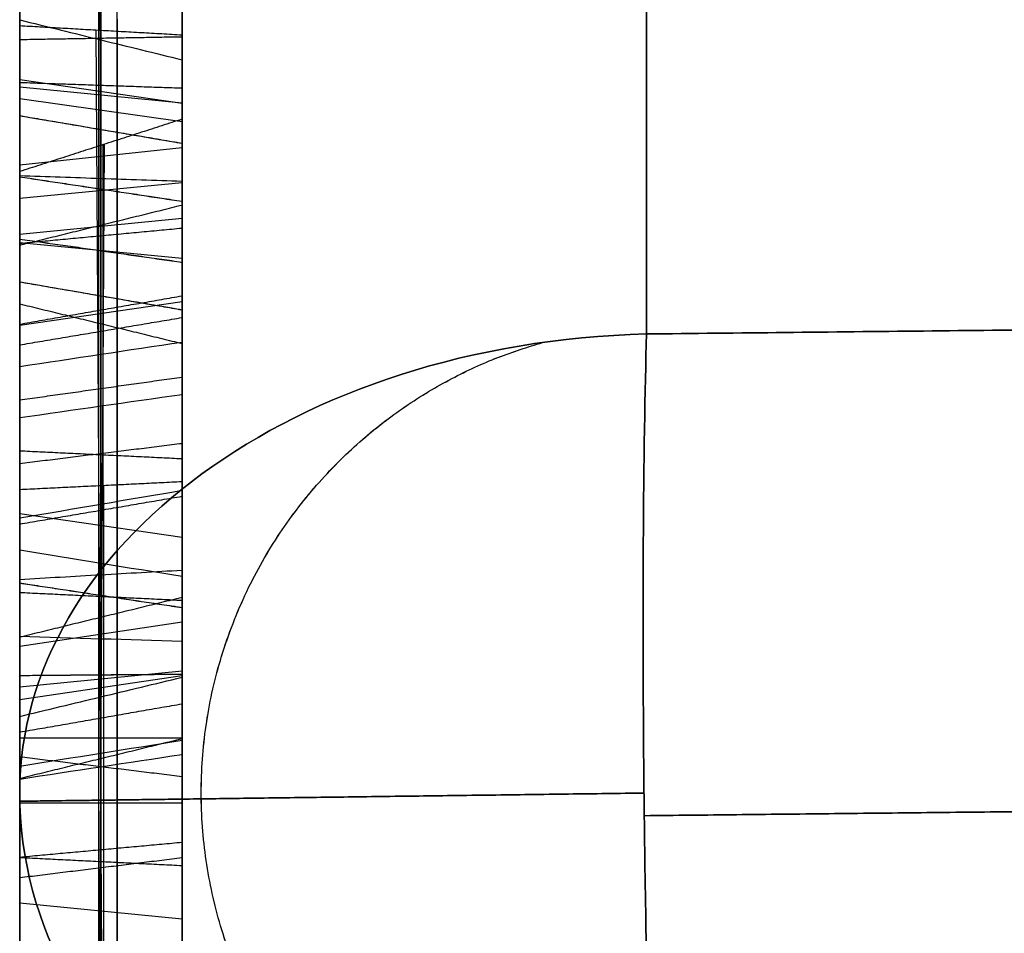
# Model space of a CAD drawing. Header units: millimetres. Extents: x 0 to 284, y -110 to 65.
# Tile 19 of 227: x 73 to 74.52, y -42.75 to -41.34. Entities that reach past the tile are written whole.
import ezdxf

# ---------------------------------------------------------------- set-up
doc = ezdxf.new("R2010")
doc.units = ezdxf.units.MM
doc.layers.add('Layer 01', color=7, linetype='Continuous', true_color=0x000000)

# ---------------------------------------------------------------- blocks, each defined once
blk = doc.blocks.new('Block 01')
at = {"layer": 'Layer 01'}
for p, q in [((73, -45.7653, -20.4453), (73, -39.4283, -20.4453)), ((73, -44.9017, 20.4453), (73, -39.4283, 20.4453)), ((73.1218, -41.4433, -28.2707), (73.1218, -40.1838, -29.9361)), ((73.1221, -43.0302, 28.9442), (73.1221, -40.3714, 27.1844)), ((73.1218, -40.4002, -30.0998), (73.1218, -41.6597, -28.4344)), ((73.125, -40.5728, 26.881), (73.125, -42.6392, 28.2487)), ((73.1228, -41.0953, -27.6351), (73.1228, -41.3586, -27.8114)), ((73.125, -41.8107, -26.5671), (73.125, -41.0958, -27.635)), ((73.125, -41.1069, -26.0959), (73.125, -41.8107, -26.5671)), ((73.125, -42.013, -26.2649), (73.125, -41.3092, -25.7937)), ((73.1324, -43.7352, -27.8972), (73.1175, -41.3583, -27.8123)), ((73.1218, -41.3728, 29.4319), (73.1218, -41.5868, 29.1374)), ((73.25, -41.4716, -27.1133), (73, -41.435, -27.0888)), ((73.1218, -41.6597, -28.4344), (73.1218, -41.4433, -28.2707)), ((73.25, -41.4443, 29.3719), (73.25, -41.8083, 29.3719)), ((73.25, -41.4711, -26.3132), (73, -41.4465, -26.3498)), ((73.25, -41.4998, 29.2955), (73, -41.4642, 29.2696)), ((73.25, -42.0909, 27.9123), (73.25, -41.5119, 27.9123)), ((73.12, -43.3216, -27.5796), (73.1308, -41.5343, -27.5185)), ((73.1279, -41.5352, -27.518), (73.1279, -42.0604, -26.7336)), ((73.25, -41.5399, -28.3722), (73, -41.5665, -28.337)), ((73.25, -41.5672, 26.0038), (73.25, -41.9045, 26.0038)), ((73.25, -41.5938, 27.5832), (73, -41.6182, 27.5465)), ((73.25, -41.6488, -26.0476), (73, -41.6734, -26.011)), ((73.25, -41.9564, -26.8502), (73.25, -41.6478, -26.8502)), ((73.25, -41.7104, 28.0436), (73, -41.6861, 28.0804)), ((73.25, -41.7519, 28.0711), (73.25, -41.7519, 27.6878)), ((73.25, -41.777, -27.1181), (73, -41.8136, -27.1427)), ((73, -42.6573, -27.1603), (73, -41.8018, -27.1603)), ((73.125, -42.2308, -25.9397), (73.125, -42.013, -26.2649)), ((73.1288, -42.0603, -26.7334), (73.1288, -43.327, -27.5813)), ((73.25, -42.1402, -26.1145), (73, -42.1036, -26.09)), ((73.1223, -42.3862, 26.363), (73.1223, -42.1976, 26.6745)), ((73.25, -42.5477, -25.0528), (73.25, -42.2045, -25.0528)), ((73.1221, -42.4812, -26.1067), (73.1221, -42.2306, -25.9389)), ((73.125, -42.2628, -26.4321), (73.125, -42.4805, -26.1069)), ((73.125, -43.9579, -27.5669), (73.125, -42.2628, -26.4321)), ((73.25, -42.2706, 26.5105), (73, -42.3083, 26.5333)), ((73.25, -42.8477, -26.8502), (73.25, -42.2732, -26.8502)), ((73.25, -42.3462, -26.0434), (73, -42.3707, -26.0068)), ((73.25, -42.3533, -26.2572), (73, -42.39, -26.2817)), ((73, -42.4123, -26.9963), (73, -42.4123, -27.5264)), ((73, -42.4486, -27.5276), (73.25, -42.4486, -27.5717)), ((73, -43.8036, -24.8351), (73, -42.4717, -24.8351)), ((73.25, -42.5269, -26.6354), (73.25, -42.5269, -27.02)), ((73.25, -42.5269, -27.5745), (73.25, -42.5269, -27.832)), ((73.25, -42.5495, -27.8328), (73, -42.5495, -27.8769)), ((73.125, -42.6392, 28.2487), (73.125, -42.95, 27.7791)), ((73.25, -42.7279, -27.1545), (73, -42.7033, -27.1912))]:
    blk.add_line(p, q, dxfattribs=at)
at = {"layer": 'Layer 01', "extrusion": (1, 1.58703e-31, 6.57368e-32)}
blk.add_arc((0, 0, 73), 44.414, 185.12271, 219.87729, dxfattribs=at)
at = {"layer": 'Layer 01', "extrusion": (1, 3.62485e-31, -1.50146e-31)}
blk.add_arc((0, 0, 73), 44.414, 140.12271, 174.87729, dxfattribs=at)
at = {"layer": 'Layer 01', "extrusion": (1.25056e-12, -0.707107, -0.707107)}
blk.add_arc((74, 3.9657, 56.1855), 1, 180, 268, dxfattribs=at)
at = {"layer": 'Layer 01', "extrusion": (-5.02367e-13, -0.707107, 0.707107)}
blk.add_arc((74, -3.9657, 56.1855), 1, 92, 180, dxfattribs=at)
at = {"layer": 'Layer 01', "extrusion": (3.00508e-13, 0.655567, -0.755137)}
blk.add_arc((-74, -56.3253), 1, 271, 360, dxfattribs=at)
at = {"layer": 'Layer 01', "extrusion": (1.13284e-13, 0.655567, 0.755137)}
blk.add_arc((-74, 56.3253), 1, 0, 89, dxfattribs=at)
at = {"layer": 'Layer 01'}
for points, degree in [([(73.9651, -33.4328, -29.2378), (73.9651, -37.6297, -33.4348), (73.9651, -41.8266, -37.6317)], 2), ([(73.9651, -41.8266, 37.6317), (73.9651, -37.6297, 33.4348), (73.9651, -33.4328, 29.2378)], 2), ([(73, -34.0842, -28.4759), (73, -38.3088, -32.7004), (73, -42.5333, -36.925)], 2), ([(73, -42.5333, 36.925), (73, -38.3088, 32.7004), (73, -34.0842, 28.4759)], 2), ([(73, -40.1537, -29.9403), (73, -40.7964, -29.0905), (73, -41.4391, -28.2406)], 2), ([(73.25, -41.4477, -28.3024), (73.25, -40.8316, -29.1171), (73.25, -40.2154, -29.9317)], 2), ([(73, -40.3416, 27.1905), (73, -41.6889, 28.0823), (73, -43.0363, 28.9741)], 2), ([(73.25, -40.3958, -30.0681), (73.25, -41.0119, -29.2535), (73.25, -41.628, -28.4388)], 2), ([(73, -41.6898, -28.4302), (73, -41.0471, -29.28), (73, -40.4044, -30.1299)], 2), ([(73.25, -43.0239, 28.913), (73.25, -41.7133, 28.0455), (73.25, -40.4026, 27.178)], 2), ([(73, -42.633, 28.2181), (73, -41.5998, 27.5343), (73, -40.5666, 26.8504)], 2), ([(73.25, -40.579, 26.9115), (73.25, -41.6122, 27.5954), (73.25, -42.6454, 28.2792)], 2), ([(73, -40.6894, 30.6659), (73, -40.92, 30.8335), (73, -41.1474, 30.9062), (73, -41.373, 30.8838)], 3), ([(73.15, -41.3704, 30.8575), (73.15, -41.1525, 30.8791), (73.15, -40.9319, 30.8094), (73.15, -40.705, 30.6445)], 3), ([(73.25, -40.7153, 30.6302), (73.25, -40.9398, 30.7933), (73.25, -41.1559, 30.861), (73.25, -41.3687, 30.84)], 3), ([(73, -41.3516, -27.8328), (73, -41.2084, -27.7369), (73, -41.0652, -27.6411)], 2), ([(73, -41.0652, -27.6411), (73, -41.4227, -27.1071), (73, -41.7802, -26.5731)], 2), ([(73, -41.7802, -26.5731), (73, -41.4282, -26.3375), (73, -41.0763, -26.1019)], 2), ([(73.25, -41.1264, -27.629), (73.25, -41.2461, -27.7091), (73.25, -41.3658, -27.7892)], 2), ([(73.25, -41.8413, -26.561), (73.25, -41.4838, -27.095), (73.25, -41.1264, -27.629)], 2), ([(73.25, -41.1374, -26.0898), (73.25, -41.4894, -26.3254), (73.25, -41.8413, -26.561)], 2), ([(73, -41.3031, -25.7631), (73, -41.655, -25.9987), (73, -42.007, -26.2343)], 2), ([(73.25, -42.0191, -26.2955), (73.25, -41.6672, -26.0599), (73.25, -41.3152, -25.8243)], 2), ([(73, -41.6804, 30.3057), (73, -41.5833, 30.4373), (73, -41.4712, 30.5003), (73, -41.3421, 30.4989)], 3), ([(73, -41.5825, 29.1067), (73, -41.4627, 29.2716), (73, -41.3428, 29.4366)], 2), ([(73, -41.3428, 29.4366), (73, -41.5782, 29.6076), (73, -41.7131, 29.7677), (73, -41.7463, 29.9189)], 3), ([(73, -43.7474, -27.921), (73, -42.5495, -27.8769), (73, -41.3516, -27.8328)], 2), ([(73, -41.3516, -27.8328), (73.125, -41.3587, -27.811), (73.25, -41.3658, -27.7892)], 2), ([(73, -41.373, 30.8838), (73.125, -41.3708, 30.8619), (73.25, -41.3687, 30.84)], 2), ([(73.25, -41.3658, -27.7892), (73.25, -42.5451, -27.8326), (73.25, -43.7244, -27.876)], 2), ([(73.25, -41.3687, 30.84), (73.25, -41.5788, 30.8184), (73.25, -41.761, 30.7041), (73.25, -41.9197, 30.4897)], 3), ([(73, -41.373, 30.8838), (73, -41.5977, 30.8608), (73, -41.7914, 30.7373), (73, -41.9554, 30.5156)], 3), ([(73.15, -41.934, 30.5), (73.15, -41.7732, 30.7174), (73.15, -41.5863, 30.8353), (73.15, -41.3704, 30.8575)], 3), ([(73, -41.5845, 25.1845), (73, -41.4467, 25.4097), (73, -41.4148, 25.654), (73, -41.4903, 25.9196)], 3), ([(73.25, -41.5912, 29.1698), (73.25, -41.4977, 29.2985), (73.25, -41.4042, 29.4271)], 2), ([(73, -41.4391, -28.2406), (73.125, -41.4434, -28.2715), (73.25, -41.4477, -28.3024)], 2), ([(73, -41.4391, -28.2406), (73, -41.5645, -28.3354), (73, -41.6898, -28.4302)], 2), ([(73.25, -41.628, -28.4388), (73.25, -41.5379, -28.3706), (73.25, -41.4477, -28.3024)], 2), ([(73, -41.4903, 25.9196), (73, -41.5637, 26.184), (73, -41.8019, 26.4471), (73, -42.2046, 26.7046)], 3), ([(73, -41.4903, 25.9196), (73.0833, -41.5044, 25.9156), (73.1667, -41.5186, 25.9117), (73.25, -41.5327, 25.9077)], 3), ([(73, -41.4903, 25.9196), (73.125, -41.5115, 25.9136), (73.25, -41.5327, 25.9076)], 2), ([(73, -41.4903, 25.9196), (73.125, -41.5115, 25.9137), (73.25, -41.5328, 25.9078)], 2), ([(73.25, -41.4958, -27.5381), (73.125, -41.5362, -27.5175), (73, -41.5765, -27.4969)], 2), ([(73.25, -43.4013, -27.6053), (73.25, -42.4486, -27.5717), (73.25, -41.4958, -27.5381)], 2), ([(73.25, -41.4958, -27.5381), (73.25, -41.7751, -27.1209), (73.25, -42.0544, -26.7037)], 2), ([(73, -41.5765, -27.4969), (73, -42.4123, -27.5264), (73, -43.2481, -27.5558)], 2), ([(73, -42.0666, -26.7649), (73, -41.8215, -27.1309), (73, -41.5765, -27.4969)], 2), ([(73, -42.11, 29.8019), (73, -42.0432, 29.5599), (73, -41.8677, 29.3284), (73, -41.5825, 29.1067)], 3), ([(73, -42.2921, 24.7129), (73, -41.9735, 24.7699), (73, -41.739, 24.927), (73, -41.5845, 25.1845)], 3), ([(73, -41.5845, 25.1845), (73.0833, -41.5971, 25.1921), (73.1667, -41.6096, 25.1997), (73.25, -41.6222, 25.2073)], 3), ([(73, -41.5845, 25.1845), (73.125, -41.6034, 25.1958), (73.25, -41.6223, 25.2072)], 2), ([(73, -41.5845, 25.1845), (73.125, -41.6033, 25.196), (73.25, -41.6221, 25.2075)], 2), ([(73.15, -41.5878, 29.1445), (73.15, -41.8574, 29.3587), (73.15, -42.0214, 29.5803), (73.15, -42.0845, 29.8088)], 3), ([(73.25, -42.0674, 29.8134), (73.25, -42.0068, 29.5938), (73.25, -41.8504, 29.379), (73.25, -41.5912, 29.1698)], 3), ([(73, -41.6898, -28.4302), (73.125, -41.6589, -28.4345), (73.25, -41.628, -28.4388)], 2), ([(73, -41.687, 30.7742), (73.125, -41.6752, 30.7556), (73.25, -41.6635, 30.7371)], 2), ([(73, -41.7463, 29.9189), (73, -41.7782, 30.0677), (73, -41.7577, 30.1973), (73, -41.6804, 30.3057)], 3), ([(73, -41.6804, 30.3057), (73.0833, -41.6923, 30.3143), (73.1667, -41.7042, 30.3229), (73.25, -41.7161, 30.3316)], 3), ([(73, -41.6804, 30.3057), (73.125, -41.6983, 30.3185), (73.25, -41.7163, 30.3313)], 2), ([(73, -41.6804, 30.3057), (73.125, -41.6981, 30.3188), (73.25, -41.7159, 30.3319)], 2), ([(73, -41.7463, 29.9189), (73.0833, -41.7606, 29.9158), (73.1667, -41.775, 29.9126), (73.25, -41.7893, 29.9095)], 3), ([(73, -41.7463, 29.9189), (73.125, -41.7678, 29.9141), (73.25, -41.7893, 29.9094)], 2), ([(73, -41.7463, 29.9189), (73.125, -41.7678, 29.9142), (73.25, -41.7894, 29.9096)], 2), ([(73.25, -41.8013, 25.8187), (73.25, -41.7461, 25.641), (73.25, -41.7547, 25.4813), (73.25, -41.839, 25.3467)], 3), ([(73.15, -41.8541, 25.3559), (73.15, -41.7729, 25.4853), (73.15, -41.7639, 25.6389), (73.15, -41.8181, 25.8135)], 3), ([(73, -41.8116, 25.5695), (73.125, -41.7897, 25.5679), (73.25, -41.7678, 25.5662)], 2), ([(73, -41.7802, -26.5731), (73.125, -41.8107, -26.5671), (73.25, -41.8413, -26.561)], 2), ([(73, -41.8434, 25.8057), (73, -41.7906, 25.6357), (73, -41.8002, 25.4913), (73, -41.8767, 25.3696)], 3), ([(77.3756, -41.7904, -37.7639), (75.6703, -41.8085, -37.6978), (73.9651, -41.8266, -37.6317)], 2), ([(73.9651, -41.8266, 37.6317), (75.6703, -41.8085, 37.6978), (77.3756, -41.7904, 37.7639)], 2), ([(73, -41.8434, 25.8057), (73.125, -41.8224, 25.8122), (73.25, -41.8013, 25.8187)], 2), ([(73.25, -42.3554, 26.3705), (73.25, -42.0467, 26.1789), (73.25, -41.8579, 26.0008), (73.25, -41.8013, 25.8187)], 3), ([(73.15, -41.8181, 25.8135), (73.15, -41.8733, 25.9909), (73.15, -42.063, 26.1701), (73.15, -42.3795, 26.3647)], 3), ([(73, -41.8767, 25.3696), (73.0833, -41.8641, 25.362), (73.1667, -41.8515, 25.3543), (73.25, -41.839, 25.3467)], 3), ([(73.25, -41.839, 25.3467), (73.25, -41.9443, 25.1683), (73.25, -42.1198, 25.0717), (73.25, -42.3505, 25.0606)], 3), ([(73, -42.4158, 26.3558), (73, -42.087, 26.1567), (73, -41.8962, 25.9756), (73, -41.8434, 25.8057)], 3), ([(73.15, -42.3514, 25.0783), (73.15, -42.1252, 25.0891), (73.15, -41.9562, 25.1828), (73.15, -41.8541, 25.3559)], 3), ([(73, -41.8767, 25.3696), (73, -41.9739, 25.2045), (73, -42.1332, 25.1152), (73, -42.3526, 25.1047)], 3), ([(73, -41.9282, 29.4467), (73.125, -41.9106, 29.46), (73.25, -41.893, 29.4733)], 2), ([(73, -41.9554, 30.5156), (73.0833, -41.9435, 30.5069), (73.1667, -41.9316, 30.4983), (73.25, -41.9197, 30.4897)], 3), ([(73.25, -41.9197, 30.4897), (73.25, -42.0806, 30.2642), (73.25, -42.1279, 30.041), (73.25, -42.0674, 29.8134)], 3), ([(73.15, -42.0845, 29.8088), (73.15, -42.1464, 30.042), (73.15, -42.0973, 30.2712), (73.15, -41.934, 30.5)], 3), ([(73, -41.9554, 30.5156), (73, -42.1224, 30.2817), (73, -42.1742, 30.0435), (73, -42.11, 29.8019)], 3), ([(73, -42.0261, 26.0698), (73.125, -42.0106, 26.0859), (73.25, -41.9951, 26.102)], 2), ([(73, -42.007, -26.2343), (73, -42.1158, -26.0717), (73, -42.2247, -25.9091)], 2), ([(73.25, -42.0191, -26.2955), (73.125, -42.013, -26.2649), (73, -42.007, -26.2343)], 2), ([(73.25, -42.2368, -25.9702), (73.25, -42.1279, -26.1328), (73.25, -42.0191, -26.2955)], 2), ([(73, -42.1594, -25.0599), (73, -42.037, -24.7805), (73, -42.054, -24.5141), (73, -42.2102, -24.2563)], 3), ([(73.25, -42.0544, -26.7037), (73.125, -42.0605, -26.7343), (73, -42.0666, -26.7649)], 2), ([(73, -43.2481, -27.5558), (73, -42.6573, -27.1603), (73, -42.0666, -26.7649)], 2), ([(73.25, -42.0544, -26.7037), (73.25, -42.7279, -27.1545), (73.25, -43.4013, -27.6053)], 2), ([(73, -42.11, 29.8019), (73.0833, -42.0958, 29.8057), (73.1667, -42.0816, 29.8096), (73.25, -42.0674, 29.8134)], 3), ([(73, -42.1194, 30.1616), (73.125, -42.098, 30.157), (73.25, -42.0766, 30.1524)], 2), ([(73, -43.0645, -25.9104), (73, -42.5838, -25.6216), (73, -42.2821, -25.3367), (73, -42.1594, -25.0599)], 3), ([(73, -42.1594, -25.0599), (73.0833, -42.1729, -25.054), (73.1667, -42.1863, -25.0481), (73.25, -42.1998, -25.0422)], 3), ([(73.15, -42.1836, -25.0493), (73.15, -42.3026, -25.3177), (73.15, -42.5995, -25.6002), (73.15, -43.0781, -25.8878)], 3), ([(73.25, -42.1904, 26.6429), (73.25, -42.2729, 26.5067), (73.25, -42.3554, 26.3705)], 2), ([(73.25, -42.1998, -25.0422), (73.25, -42.3163, -25.305), (73.25, -42.6099, -25.5859), (73.25, -43.0872, -25.8727)], 3), ([(73, -42.2046, 26.7046), (73, -42.3102, 26.5302), (73, -42.4158, 26.3558)], 2), ([(73, -42.2102, -24.2563), (73, -42.3645, -23.9973), (73, -42.5637, -23.854), (73, -42.8136, -23.8283)], 3), ([(73, -42.2102, -24.2563), (73.0833, -42.2228, -24.2639), (73.1667, -42.2354, -24.2714), (73.25, -42.248, -24.279)], 3), ([(73, -42.2102, -24.2563), (73.125, -42.2291, -24.2677), (73.25, -42.2479, -24.2792)], 2), ([(73, -42.2102, -24.2563), (73.125, -42.2292, -24.2676), (73.25, -42.2481, -24.2789)], 2), ([(73, -42.2247, -25.9091), (73.125, -42.2308, -25.9397), (73.25, -42.2368, -25.9702)], 2), ([(73, -42.2247, -25.9091), (73, -42.3679, -26.0049), (73, -42.5111, -26.1008)], 2), ([(73, -42.2934, -26.426), (73.125, -42.2628, -26.4321), (73.25, -42.2322, -26.4381)], 2), ([(73.25, -42.2322, -26.4381), (73.25, -42.3411, -26.2755), (73.25, -42.4499, -26.1129)], 2), ([(73.25, -43.9273, -27.5729), (73.25, -43.0798, -27.0055), (73.25, -42.2322, -26.4381)], 2), ([(73.25, -42.4499, -26.1129), (73.25, -42.3434, -26.0416), (73.25, -42.2368, -25.9702)], 2), ([(73, -43.4557, 25.0447), (73, -42.996, 24.7663), (73, -42.6075, 24.6567), (73, -42.2921, 24.7129)], 3), ([(73, -42.2921, 24.7129), (73.0833, -42.2947, 24.7274), (73.1667, -42.2973, 24.7418), (73.25, -42.2999, 24.7563)], 3), ([(73, -42.5111, -26.1008), (73, -42.4022, -26.2634), (73, -42.2934, -26.426)], 2), ([(73, -42.2934, -26.426), (73, -43.1409, -26.9934), (73, -43.9885, -27.5608)], 2), ([(73.15, -42.2968, 24.739), (73.15, -42.6025, 24.6845), (73.15, -42.9848, 24.7905), (73.15, -43.442, 25.0673)], 3), ([(73.25, -43.4328, 25.0824), (73.25, -42.9774, 24.8066), (73.25, -42.5991, 24.703), (73.25, -42.2999, 24.7563)], 3), ([(73, -42.3526, 25.1047), (73.0833, -42.3519, 25.09), (73.1667, -42.3512, 25.0753), (73.25, -42.3505, 25.0606)], 3), ([(73, -42.3526, 25.1047), (73.125, -42.3516, 25.0827), (73.25, -42.3506, 25.0606)], 2), ([(73, -42.3526, 25.1047), (73, -42.5705, 25.0946), (73, -42.873, 25.204), (73, -43.2597, 25.4382)], 3), ([(73, -42.3526, 25.1047), (73, -42.3526, 25.1047), (73, -42.3526, 25.1047)], 2), ([(73.25, -42.4529, -24.903), (73.25, -42.3697, -24.7302), (73.25, -42.3778, -24.5587), (73.25, -42.4748, -24.4018)], 3), ([(73, -42.4399, -24.6482), (73.125, -42.4181, -24.6472), (73.25, -42.3963, -24.6462)], 2), ([(73.15, -42.4689, -24.8954), (73.15, -42.3879, -24.7273), (73.15, -42.3958, -24.563), (73.15, -42.4899, -24.4109)], 3), ([(73, -42.5127, -24.4244), (73, -42.4228, -24.5694), (73, -42.4151, -24.7229), (73, -42.4927, -24.884)], 3), ([(73, -42.5111, -26.1008), (73.125, -42.4805, -26.1069), (73.25, -42.4499, -26.1129)], 2), ([(73.25, -42.4529, -24.903), (73.1667, -42.4662, -24.8967), (73.0833, -42.4795, -24.8903), (73, -42.4927, -24.884)], 3), ([(73.25, -42.9326, -25.3701), (73.25, -42.6942, -25.2269), (73.25, -42.5327, -25.0722), (73.25, -42.4529, -24.903)], 3), ([(73.25, -42.4748, -24.4018), (73.1667, -42.4874, -24.4094), (73.0833, -42.5, -24.4169), (73, -42.5127, -24.4244)], 3), ([(73.15, -42.9417, -25.355), (73.15, -42.7049, -25.2127), (73.15, -42.5464, -25.06), (73.15, -42.4689, -24.8954)], 3), ([(73.25, -42.4748, -24.4018), (73.25, -42.5408, -24.2873), (73.25, -42.6569, -24.218), (73.25, -42.8096, -24.1953)], 3), ([(73, -42.4777, -25.4807), (73.125, -42.4929, -25.4645), (73.25, -42.5081, -25.4484)], 2), ([(73.15, -42.4899, -24.4109), (73.15, -42.5528, -24.3016), (73.15, -42.6632, -24.2349), (73.15, -42.8123, -24.2127)], 3), ([(73, -42.4927, -24.884), (73, -42.567, -25.0418), (73, -42.721, -25.1915), (73, -42.9553, -25.3323)], 3), ([(73, -42.8163, -24.2389), (73, -42.6727, -24.2602), (73, -42.5708, -24.3231), (73, -42.5127, -24.4244)], 3), ([(73, -42.6324, -24.3016), (73.125, -42.6209, -24.283), (73.25, -42.6095, -24.2643)], 2), ([(73, -42.9438, 27.7486), (73, -42.7884, 27.9833), (73, -42.633, 28.2181)], 2), ([(73, -42.633, 28.2181), (73.125, -42.6392, 28.2487), (73.25, -42.6454, 28.2792)], 2), ([(73, -42.664, -25.1145), (73.125, -42.6486, -25.1304), (73.25, -42.6332, -25.1462)], 2), ([(73.25, -42.6454, 28.2792), (73.25, -42.8008, 28.0444), (73.25, -42.9562, 27.8096)], 2)]:
    blk.add_open_spline(points, degree=degree, dxfattribs=at)
for points, knots in [([(73, -41.3428, 29.4366), (73.0417, -41.3531, 29.435), (73.0833, -41.3633, 29.4334), (73.125, -41.3736, 29.4318), (73.1667, -41.3838, 29.4302), (73.2083, -41.394, 29.4287), (73.25, -41.4042, 29.4271)], [0, 0, 0, 0, 0.1287957, 0.1287957, 0.1287957, 0.2575911, 0.2575911, 0.2575911, 0.2575911]), ([(73.15, -41.3417, 30.5254), (73.15, -41.3418, 30.5254), (73.15, -41.3418, 30.5254), (73.15, -41.3419, 30.5254), (73.15, -41.4808, 30.5268), (73.15, -41.6012, 30.4577), (73.15, -41.7017, 30.3214), (73.15, -41.7017, 30.3213), (73.15, -41.7018, 30.3213), (73.15, -41.7018, 30.3212)], [0.009472, 0.009472, 0.009472, 0.009472, 0.0098039, 0.0098039, 0.0098039, 0.9901961, 0.9901961, 0.9901961, 0.9905933, 0.9905933, 0.9905933, 0.9905933]), ([(73.25, -41.7161, 30.3316), (73.25, -41.716, 30.3317), (73.25, -41.7159, 30.3318), (73.25, -41.7159, 30.3319), (73.25, -41.6131, 30.4712), (73.25, -41.4871, 30.5445), (73.25, -41.3417, 30.543), (73.25, -41.3416, 30.543), (73.25, -41.3415, 30.543), (73.25, -41.3415, 30.543)], [-0.4649163, -0.4649163, -0.4649163, -0.4649163, -0.4645655, -0.4645655, -0.4645655, -0.000228, -0.000228, -0.000228, 0, 0, 0, 0]), ([(73.15, -41.7721, 29.9133), (73.15, -41.7721, 29.9132), (73.15, -41.7721, 29.9132), (73.15, -41.7721, 29.9132), (73.15, -41.7377, 29.7562), (73.15, -41.604, 29.5974), (73.15, -41.3797, 29.4308)], [0.0097809, 0.0097809, 0.0097809, 0.0097809, 0.009901, 0.009901, 0.009901, 0.9699656, 0.9699656, 0.9699656, 0.9699656]), ([(73.25, -41.4042, 29.4271), (73.25, -41.6215, 29.5909), (73.25, -41.7541, 29.7489), (73.25, -41.7893, 29.9094), (73.25, -41.7893, 29.9095), (73.25, -41.7893, 29.9095), (73.25, -41.7893, 29.9095)], [-0.6428359, -0.6428359, -0.6428359, -0.6428359, -0.0000983, -0.0000983, -0.0000983, 0, 0, 0, 0]), ([(73.15, -41.5158, 25.9125), (73.15, -41.5157, 25.9124), (73.15, -41.5157, 25.9124), (73.15, -41.5157, 25.9124), (73.15, -41.4421, 25.6531), (73.15, -41.473, 25.4174), (73.15, -41.6071, 25.1983), (73.15, -41.6071, 25.1982), (73.15, -41.6071, 25.1982), (73.15, -41.6071, 25.1982)], [0.0097134, 0.0097134, 0.0097134, 0.0097134, 0.0098039, 0.0098039, 0.0098039, 0.9901961, 0.9901961, 0.9901961, 0.9903386, 0.9903386, 0.9903386, 0.9903386]), ([(73.25, -41.6222, 25.2073), (73.25, -41.6222, 25.2074), (73.25, -41.6221, 25.2074), (73.25, -41.6221, 25.2075), (73.25, -41.4905, 25.4225), (73.25, -41.4602, 25.6525), (73.25, -41.5327, 25.9076), (73.25, -41.5327, 25.9076), (73.25, -41.5327, 25.9077), (73.25, -41.5327, 25.9077)], [-0.7495396, -0.7495396, -0.7495396, -0.7495396, -0.7493563, -0.7493563, -0.7493563, -0.0001279, -0.0001279, -0.0001279, 0, 0, 0, 0]), ([(73.15, -42.196, 26.6676), (73.15, -41.8097, 26.4164), (73.15, -41.5851, 26.1621), (73.15, -41.5158, 25.9125), (73.15, -41.5158, 25.9125), (73.15, -41.5158, 25.9125), (73.15, -41.5158, 25.9125)], [0.0189331, 0.0189331, 0.0189331, 0.0189331, 0.990099, 0.990099, 0.990099, 0.9901975, 0.9901975, 0.9901975, 0.9901975]), ([(73.25, -41.5327, 25.9077), (73.25, -41.5327, 25.9077), (73.25, -41.5328, 25.9078), (73.25, -41.5328, 25.9078), (73.25, -41.5994, 26.1477), (73.25, -41.8151, 26.3959), (73.25, -42.1904, 26.6429)], [-1.027205, -1.027205, -1.027205, -1.027205, -1.027077, -1.027077, -1.027077, 0, 0, 0, 0]), ([(73, -41.5825, 29.1067), (73.0417, -41.584, 29.1172), (73.0834, -41.5855, 29.1277), (73.125, -41.5869, 29.1382), (73.1667, -41.5883, 29.1487), (73.2083, -41.5898, 29.1592), (73.25, -41.5912, 29.1698)], [-0.257981, -0.257981, -0.257981, -0.257981, -0.1289903, -0.1289903, -0.1289903, 0, 0, 0, 0]), ([(73.15, -41.6071, 25.1982), (73.15, -41.6071, 25.1981), (73.15, -41.6071, 25.1981), (73.15, -41.6072, 25.1981), (73.15, -41.7578, 24.9472), (73.15, -41.9846, 24.7948), (73.15, -42.2968, 24.739)], [0.0097793, 0.0097793, 0.0097793, 0.0097793, 0.009901, 0.009901, 0.009901, 0.9999816, 0.9999816, 0.9999816, 0.9999816]), ([(73.25, -42.2999, 24.7563), (73.25, -41.9919, 24.8114), (73.25, -41.7703, 24.9606), (73.25, -41.6223, 25.2072), (73.25, -41.6223, 25.2072), (73.25, -41.6222, 25.2073), (73.25, -41.6222, 25.2073)], [0, 0, 0, 0, 0.8675523, 0.8675523, 0.8675523, 0.8677355, 0.8677355, 0.8677355, 0.8677355]), ([(73.15, -41.7018, 30.3212), (73.15, -41.7018, 30.3212), (73.15, -41.7019, 30.3211), (73.15, -41.7019, 30.321), (73.15, -41.7841, 30.2058), (73.15, -41.8052, 30.0676), (73.15, -41.7721, 29.9133), (73.15, -41.7721, 29.9133), (73.15, -41.7721, 29.9133), (73.15, -41.7721, 29.9133)], [0.0093072, 0.0093072, 0.0093072, 0.0093072, 0.0098039, 0.0098039, 0.0098039, 0.9901961, 0.9901961, 0.9901961, 0.9903155, 0.9903155, 0.9903155, 0.9903155]), ([(73.25, -41.7893, 29.9095), (73.25, -41.7894, 29.9096), (73.25, -41.7894, 29.9096), (73.25, -41.7894, 29.9096), (73.25, -41.8232, 30.0675), (73.25, -41.8017, 30.2115), (73.25, -41.7163, 30.3313), (73.25, -41.7162, 30.3314), (73.25, -41.7162, 30.3315), (73.25, -41.7161, 30.3316)], [-0.4546539, -0.4546539, -0.4546539, -0.4546539, -0.4545556, -0.4545556, -0.4545556, -0.0003508, -0.0003508, -0.0003508, 0, 0, 0, 0]), ([(73.9651, -41.8266, -37.6317), (73.9627, -41.9129, -37.7178), (73.9608, -42.0228, -37.7951), (73.9594, -42.2785, -37.901), (73.9599, -42.4239, -37.9287), (73.9633, -42.7136, -37.9186), (73.9663, -42.8567, -37.8807), (73.9737, -43.1043, -37.7572), (73.9781, -43.2084, -37.6724), (73.9825, -43.2883, -37.5805)], [-1.652056, -1.652056, -1.652056, -1.652056, -1.239042, -1.239042, -0.826028, -0.826028, -0.413014, -0.413014, 0, 0, 0, 0]), ([(73.9825, -43.2883, 37.5805), (73.9781, -43.2084, 37.6724), (73.9737, -43.1043, 37.7572), (73.9663, -42.8567, 37.8807), (73.9633, -42.7136, 37.9186), (73.9599, -42.4239, 37.9287), (73.9594, -42.2785, 37.901), (73.9608, -42.0228, 37.7951), (73.9627, -41.9129, 37.7178), (73.9651, -41.8266, 37.6317)], [-1.652056, -1.652056, -1.652056, -1.652056, -1.239042, -1.239042, -0.826028, -0.826028, -0.413014, -0.413014, 0, 0, 0, 0]), ([(73.15, -42.2329, -24.2699), (73.15, -42.2329, -24.27), (73.15, -42.2329, -24.27), (73.15, -42.2328, -24.27), (73.15, -42.0807, -24.521), (73.15, -42.0643, -24.777), (73.15, -42.1836, -25.0493)], [0.0097872, 0.0097872, 0.0097872, 0.0097872, 0.009901, 0.009901, 0.009901, 0.999939, 0.999939, 0.999939, 0.999939]), ([(73.25, -42.248, -24.279), (73.25, -42.248, -24.2791), (73.25, -42.2479, -24.2791), (73.25, -42.2479, -24.2792), (73.25, -42.0986, -24.5255), (73.25, -42.0825, -24.7747), (73.25, -42.1998, -25.0422)], [0, 0, 0, 0, 0.0001709, 0.0001709, 0.0001709, 0.8299665, 0.8299665, 0.8299665, 0.8299665]), ([(73, -42.2046, 26.7046), (73.0417, -42.2022, 26.6943), (73.0833, -42.1998, 26.6841), (73.125, -42.1974, 26.6738), (73.1667, -42.1951, 26.6635), (73.2083, -42.1927, 26.6532), (73.25, -42.1904, 26.6429)], [-0.2578954, -0.2578954, -0.2578954, -0.2578954, -0.1289476, -0.1289476, -0.1289476, 0, 0, 0, 0]), ([(73.15, -42.8164, -23.8546), (73.15, -42.8164, -23.8546), (73.15, -42.8163, -23.8546), (73.15, -42.8163, -23.8546), (73.15, -42.576, -23.8793), (73.15, -42.3842, -24.0159), (73.15, -42.2329, -24.2698), (73.15, -42.2329, -24.2699), (73.15, -42.2329, -24.2699), (73.15, -42.2329, -24.2699)], [0.0096558, 0.0096558, 0.0096558, 0.0096558, 0.0098039, 0.0098039, 0.0098039, 0.9901961, 0.9901961, 0.9901961, 0.9903109, 0.9903109, 0.9903109, 0.9903109]), ([(73.25, -42.8183, -23.8721), (73.25, -42.8182, -23.8721), (73.25, -42.8182, -23.8722), (73.25, -42.8181, -23.8722), (73.25, -42.5841, -23.8962), (73.25, -42.3974, -24.0282), (73.25, -42.2481, -24.2789), (73.25, -42.2481, -24.2789), (73.25, -42.248, -24.279), (73.25, -42.248, -24.279)], [0, 0, 0, 0, 0.0001866, 0.0001866, 0.0001866, 0.7558133, 0.7558133, 0.7558133, 0.7559842, 0.7559842, 0.7559842, 0.7559842]), ([(73.15, -43.2734, 25.4156), (73.15, -42.885, 25.1804), (73.15, -42.5787, 25.0677), (73.15, -42.3514, 25.0783), (73.15, -42.3514, 25.0783), (73.15, -42.3514, 25.0783), (73.15, -42.3514, 25.0783)], [0, 0, 0, 0, 0.990099, 0.990099, 0.990099, 0.9901532, 0.9901532, 0.9901532, 0.9901532]), ([(73.25, -42.3505, 25.0606), (73.25, -42.3505, 25.0606), (73.25, -42.3506, 25.0606), (73.25, -42.3506, 25.0606), (73.25, -42.5842, 25.0498), (73.25, -42.893, 25.1646), (73.25, -43.2825, 25.4005)], [0, 0, 0, 0, 0.000064, 0.000064, 0.000064, 1.0188, 1.0188, 1.0188, 1.0188]), ([(73, -42.4158, 26.3558), (73.0417, -42.4057, 26.3583), (73.0833, -42.3956, 26.3608), (73.125, -42.3855, 26.3632), (73.1667, -42.3755, 26.3656), (73.2083, -42.3654, 26.3681), (73.25, -42.3554, 26.3705)], [0, 0, 0, 0, 0.1288075, 0.1288075, 0.1288075, 0.2576148, 0.2576148, 0.2576148, 0.2576148]), ([(73, -56.1855, -3.9657), (73, -56.0795, -5.4679), (73, -55.8312, -7.7075), (73, -55.3853, -10.2967), (73, -55.1233, -11.5853), (73, -54.9825, -12.2281), (73, -54.9201, -12.5033), (73, -54.878, -12.6867), (73, -54.857, -12.7771), (73, -54.1379, -15.841), (73, -53.2057, -18.7353), (73, -51.4538, -22.9645), (73, -50.4955, -25.0367), (73, -49.2332, -27.3801), (73, -48.566, -28.5332), (73, -48.2234, -29.1051), (73, -48.0747, -29.3492), (73, -47.975, -29.5117), (73, -47.9244, -29.5939), (73, -46.288, -32.2339), (73, -44.5076, -34.6509), (73, -42.5333, -36.925)], [0, 0, 0, 0, 4.540564, 6.810846, 7.945987, 8.513557, 8.797343, 8.797343, 9.081128, 9.081128, 18.162256, 18.162256, 22.70282, 24.973102, 26.108243, 26.675813, 26.959598, 26.959598, 27.243384, 27.243384, 36.324511, 36.324511, 36.324511, 36.324511]), ([(73, -42.5333, 36.925), (73, -43.5206, 35.7878), (73, -44.9287, 34.0286), (73, -46.4442, 31.8825), (73, -47.1701, 30.786), (73, -47.5251, 30.2319), (73, -47.6755, 29.9932), (73, -47.7755, 29.8338), (73, -47.8246, 29.755), (73, -49.4826, 27.08), (73, -50.8699, 24.3743), (73, -52.6217, 20.145), (73, -53.4093, 18.0021), (73, -54.1738, 15.4525), (73, -54.5174, 14.1654), (73, -54.6795, 13.5187), (73, -54.7469, 13.2409), (73, -54.7914, 13.0555), (73, -54.8137, 12.9616), (73, -55.5234, 9.9378), (73, -55.9735, 6.9697), (73, -56.1855, 3.9657)], [0, 0, 0, 0, 4.540564, 6.810846, 7.945987, 8.513557, 8.797343, 8.797343, 9.081128, 9.081128, 18.162256, 18.162256, 22.70282, 24.973102, 26.108243, 26.675813, 26.959598, 26.959598, 27.243384, 27.243384, 36.324511, 36.324511, 36.324511, 36.324511])]:
    blk.add_open_spline(points, degree=3, knots=knots, dxfattribs=at)
for points, weights in [([(73.9807, -43.2535, -37.6185), (72.9635, -43.2263, -37.6185), (72.6706, -42.159, -37.6185), (73.8048, -41.8398, -37.6185)], [0.838822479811, 0.355867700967, 0.307338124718, 0.693233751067]), ([(73.9807, -43.2535, 37.6185), (72.9634, -43.2262, 37.6185), (72.6706, -42.1589, 37.6185), (73.8049, -41.8398, 37.6185)], [0.838816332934, 0.35584158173, 0.307331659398, 0.693286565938]), ([(73.9612, -42.5338, -37.9242), (73.3994, -42.5412, -37.9024), (73.0066, -42.5464, -37.4996), (73.0002, -42.5464, -36.9364)], [0.506872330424, 0.413294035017, 0.41257254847, 0.504707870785]), ([(73.0002, -42.5464, 36.9364), (73.0066, -42.5464, 37.4996), (73.3994, -42.5412, 37.9024), (73.9612, -42.5338, 37.9242)], [0.504707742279, 0.412570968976, 0.4132904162, 0.50686608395]), ([(77.3756, -42.5314, -38.0561), (76.2367, -42.5439, -38.0119), (75.0987, -42.5563, -37.9678), (73.9616, -42.5687, -37.9236)], [0.841402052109, 0.841268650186, 0.841135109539, 0.841001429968]), ([(73.9616, -42.5687, 37.9236), (75.0987, -42.5563, 37.9678), (76.2367, -42.5439, 38.0119), (77.3756, -42.5314, 38.0561)], [0.841001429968, 0.841135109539, 0.841268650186, 0.841402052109])]:
    blk.add_rational_spline(points, weights, degree=3, dxfattribs=at)

msp = doc.modelspace()

# ---------------------------------------------------------------- block references
at = {"layer": 'Layer 01'}
msp.add_blockref('Block 01', (0, 0), dxfattribs=at)

doc.saveas('drawing.dxf')
